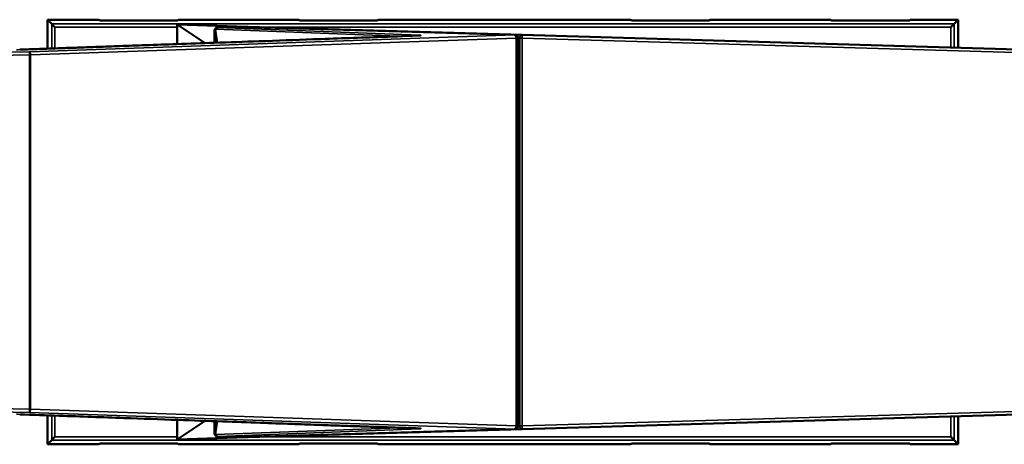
# Model space of a CAD drawing. Header units: millimetres. Extents: x 2784 to 9889, y 3044 to 5581.
# Tile 16 of 29: x 5726 to 7244, y 4926 to 5581. Entities that reach past the tile are written whole.
import ezdxf

# ---------------------------------------------------------------- set-up
doc = ezdxf.new("R2010")
doc.units = ezdxf.units.MM
doc.layers.add('Visibile (ISO)', color=7, linetype='Continuous', lineweight=50)
doc.layers.add('Visibile sottile (ISO)', color=7, linetype='Continuous', lineweight=35)

msp = doc.modelspace()

# ---------------------------------------------------------------- linework, layer by layer
at = {"layer": 'Visibile (ISO)'}
for p, q in [((5768.6, 5535.9), (5768.6, 5580.5)), ((5768.6, 5580.5), (5847.5, 5580.5)), ((5768.6, 5580.5), (5774.9, 5574.2)), ((5774.9, 5574.2), (5779.9, 5569.2)), ((5847.5, 5580.5), (5848.4, 5579.6)), ((5858.4, 5579.2), (5959.3, 5579.2)), ((5968.2, 5572.9), (6011.8, 5544.4)), ((5968.2, 5542.9), (5968.2, 5572.9)), ((6011.8, 5544.4), (5968.2, 5572.9)), ((6060.5, 5570.2), (5968.2, 5572.9)), ((5969.3, 5579.6), (5970.2, 5580.5)), ((5970.2, 5580.5), (6156.3, 5580.5)), ((6156.3, 5580.5), (6157.2, 5579.6)), ((6167.2, 5579.2), (6268.1, 5579.2)), ((6278.1, 5579.6), (6279, 5580.5)), ((6279, 5580.5), (6667.5, 5580.5)), ((6667.5, 5580.5), (6668.4, 5579.6)), ((6678.4, 5579.2), (6779.3, 5579.2)), ((6789.3, 5579.6), (6790.2, 5580.5)), ((6790.2, 5580.5), (6976.3, 5580.5)), ((6976.3, 5580.5), (6977.2, 5579.6)), ((6987.2, 5579.2), (7088.1, 5579.2)), ((7098.1, 5579.6), (7099, 5580.5)), ((7099, 5580.5), (7172.9, 5580.5)), ((7161.6, 5569.2), (7166.6, 5574.2)), ((7166.6, 5574.2), (7172.9, 5580.5)), ((7172.9, 5580.5), (7172.9, 5537.5)), ((6026, 5544.9), (6026, 5563.6)), ((6048.7, 5570.2), (6030.5, 5568.5)), ((6489.4, 5557.3), (6049.3, 5570.2)), ((6500.5, 5557.3), (6060.5, 5570.2)), ((6494.2, 4954.4), (6494.2, 5552.3)), ((8164.5, 5508.3), (6500.5, 5557.3)), ((6500.5, 4949.4), (8164.5, 4998.3)), ((5768.6, 4926.1), (5768.6, 4970.8)), ((7172.9, 4969.2), (7172.9, 4926.1)), ((5968.2, 4933.7), (5968.2, 4963.8)), ((5968.2, 4933.7), (6011.8, 4962.2)), ((6011.8, 4962.2), (5968.2, 4933.7)), ((6026, 4943.1), (6026, 4961.7)), ((5779.9, 4937.5), (5774.9, 4932.5)), ((5968.2, 4933.7), (6060.5, 4936.4)), ((6030.5, 4938.1), (6048.7, 4936.5)), ((6049.3, 4936.4), (6489.4, 4949.4)), ((6060.5, 4936.4), (6500.5, 4949.4)), ((7166.6, 4932.5), (7161.6, 4937.5)), ((5774.9, 4932.5), (5768.6, 4926.1)), ((5847.5, 4926.1), (5768.6, 4926.1)), ((5848.4, 4927), (5847.5, 4926.1)), ((5959.3, 4927.5), (5858.4, 4927.5)), ((5970.2, 4926.1), (5969.3, 4927)), ((6156.3, 4926.1), (5970.2, 4926.1)), ((6157.2, 4927), (6156.3, 4926.1)), ((6268.1, 4927.5), (6167.2, 4927.5)), ((6279, 4926.1), (6278.1, 4927)), ((6667.5, 4926.1), (6279, 4926.1)), ((6668.4, 4927), (6667.5, 4926.1)), ((6779.3, 4927.5), (6678.4, 4927.5)), ((6790.2, 4926.1), (6789.3, 4927)), ((6976.3, 4926.1), (6790.2, 4926.1)), ((6977.2, 4927), (6976.3, 4926.1)), ((7088.1, 4927.5), (6987.2, 4927.5)), ((7099, 4926.1), (7098.1, 4927)), ((7172.9, 4926.1), (7099, 4926.1)), ((7166.6, 4932.5), (7172.9, 4926.1))]:
    msp.add_line(p, q, dxfattribs=at)
for centre, start, end in [((6031, 5563.6), 95.2314, 180), ((6049.1, 5565.2), 88.315, 95.2314), ((6060.3, 5565.2), 88.315, 109.3769), ((6489.2, 5552.3), 0, 88.315), ((6489.2, 4954.4), 271.685, 0), ((6031, 4943.1), 180, 264.7686), ((6049.1, 4941.4), 264.7686, 271.685), ((6060.3, 4941.4), 250.6231, 271.685)]:
    msp.add_arc(centre, 5, start, end, dxfattribs=at)
for centre, start_param, end_param in [((5858.4, 5579.6), 0.043633, 1.570796), ((5959.3, 5579.6), 1.570797, 3.097959), ((6167.2, 5579.6), 0.043633, 1.570796), ((6268.1, 5579.6), 1.570797, 3.097959), ((6678.4, 5579.6), 0.043633, 1.570796), ((6779.3, 5579.6), 1.570797, 3.097959), ((6987.2, 5579.6), 0.043633, 1.570796), ((7088.1, 5579.6), 1.570796, 3.097959), ((5858.4, 4927), 4.712389, 6.239552), ((5959.3, 4927), 3.185226, 4.712389), ((6167.2, 4927), 4.712389, 6.239552), ((6268.1, 4927), 3.185226, 4.712389), ((6678.4, 4927), 4.712389, 6.239552), ((6779.3, 4927), 3.185226, 4.712389), ((6987.2, 4927), 4.712389, 6.239552), ((7088.1, 4927), 3.185226, 4.712389)]:
    msp.add_ellipse(centre, major_axis=(-10, 0), ratio=0.043661, start_param=start_param, end_param=end_param, dxfattribs=at)
for points, knots in [([(5725.6, 5534.4), (5728.7, 5534.5), (5731.8, 5534.6), (5738.6, 5534.8), (5742.4, 5535), (5750.6, 5535.2), (5755, 5535.4), (5764.9, 5535.7), (5770.3, 5535.9), (5782.1, 5536.3), (5788.5, 5536.6), (5802.7, 5537.1), (5810.5, 5537.3), (5827.5, 5537.9), (5836.8, 5538.3), (5857.2, 5539), (5868.3, 5539.4), (5892.9, 5540.3), (5906.2, 5540.7), (5935.6, 5541.8), (5951.7, 5542.3), (5987, 5543.6), (6006.2, 5544.2), (6048.6, 5545.7), (6071.7, 5546.5), (6122.5, 5548.3), (6150.3, 5549.3), (6211.3, 5551.5), (6244.5, 5552.6), (6298.1, 5554.5), (6318.4, 5555.2), (6338.7, 5556)], [0.001028, 0.001028, 0.001028, 0.001028, 1, 1, 2.2, 2.2, 3.64, 3.64, 5.368, 5.368, 7.4416, 7.4416, 9.92992, 9.92992, 12.915904, 12.915904, 16.499085, 16.499085, 20.798902, 20.798902, 25.958682, 25.958682, 32.150419, 32.150419, 39.580502, 39.580502, 48.496603, 48.496603, 59.195923, 59.195923, 65.719461, 65.719461, 65.719461, 65.719461]), ([(6338.7, 5556), (6339.3, 5556), (6339.8, 5556), (6340.8, 5556), (6341.3, 5556.1), (6342.1, 5556.1), (6342.4, 5556.1), (6342.9, 5556.2), (6343.1, 5556.2), (6343.3, 5556.2), (6343.4, 5556.2), (6343.5, 5556.2), (6343.5, 5556.2), (6343.5, 5556.2)], [0, 0, 0, 0, 0.1887115, 0.1887115, 0.3589784, 0.3589784, 0.4985653, 0.4985653, 0.6105997, 0.6105997, 0.7001706, 0.7001706, 0.7558384, 0.7558384, 0.7558384, 0.7558384]), ([(6338.7, 4950.7), (6335.6, 4950.8), (6332.5, 4950.9), (6325.6, 4951.2), (6321.9, 4951.3), (6313.7, 4951.6), (6309.2, 4951.7), (6299.3, 4952.1), (6294, 4952.3), (6282.1, 4952.7), (6275.7, 4952.9), (6261.5, 4953.4), (6253.8, 4953.7), (6236.7, 4954.3), (6227.5, 4954.6), (6207, 4955.3), (6195.9, 4955.7), (6171.4, 4956.6), (6158, 4957.1), (6128.6, 4958.1), (6112.5, 4958.7), (6077.2, 4959.9), (6058, 4960.6), (6015.6, 4962.1), (5992.5, 4962.9), (5941.7, 4964.7), (5914, 4965.7), (5853, 4967.8), (5819.7, 4969), (5766.1, 4970.9), (5745.9, 4971.6), (5725.6, 4972.3)], [0, 0, 0, 0, 1, 1, 2.2, 2.2, 3.64, 3.64, 5.368, 5.368, 7.4416, 7.4416, 9.92992, 9.92992, 12.915904, 12.915904, 16.499085, 16.499085, 20.798902, 20.798902, 25.958682, 25.958682, 32.150419, 32.150419, 39.580502, 39.580502, 48.496603, 48.496603, 59.195923, 59.195923, 65.718433, 65.718433, 65.718433, 65.718433]), ([(6343.5, 4950.4), (6343.5, 4950.4), (6343.5, 4950.4), (6343.5, 4950.4), (6343.4, 4950.4), (6343.1, 4950.5), (6342.9, 4950.5), (6342.4, 4950.5), (6342, 4950.6), (6341, 4950.6), (6340.3, 4950.6), (6339.3, 4950.7), (6339, 4950.7), (6338.7, 4950.7)], [0.4044923, 0.4044923, 0.4044923, 0.4044923, 0.4502102, 0.4502102, 0.5330401, 0.5330401, 0.6467647, 0.6467647, 0.8199348, 0.8199348, 1.0481134, 1.0481134, 1.1546444, 1.1546444, 1.1546444, 1.1546444])]:
    msp.add_open_spline(points, degree=3, knots=knots, dxfattribs=at)
for points in [[(5725.6, 5534.4), (5725.6, 5534.4), (5725.6, 5534.4), (5725.6, 5534.4)], [(5725.6, 4972.3), (5725.6, 4972.3), (5725.6, 4972.3), (5725.6, 4972.3)]]:
    msp.add_open_spline(points, degree=3, dxfattribs=at)
at = {"layer": 'Visibile sottile (ISO)'}
for p, q in [((5774.9, 5574.2), (7166.6, 5574.2)), ((5774.9, 5574.2), (5774.9, 5536.1)), ((7166.6, 5537.7), (7166.6, 5574.2)), ((5779.9, 5536.3), (5779.9, 5569.2)), ((5779.9, 5569.2), (5968.2, 5569.2)), ((6026.1, 5563.6), (6026, 5563.6)), ((6026.1, 5563.6), (6026.1, 5563.5)), ((6026.1, 5544.9), (6026.1, 5563.6)), ((6026.1, 5563.5), (6028.8, 5545)), ((6030.7, 5545.1), (6027.6, 5565.7)), ((6027.6, 5565.7), (6309.5, 5554.9)), ((6030.9, 5568.5), (6049.1, 5570.2)), ((6030.9, 5568.5), (6030.9, 5568.5)), ((6342.1, 5556.7), (6030.9, 5568.5)), ((6049.1, 5570.2), (6489.1, 5557.3)), ((6095.9, 5569.2), (7161.6, 5569.2)), ((7161.6, 5569.2), (7161.6, 5537.8)), ((6489.1, 5557.3), (5740.5, 5531.2)), ((5742.3, 5526.2), (6491, 5552.3)), ((6494.2, 5552.3), (6491, 5552.3)), ((6491, 5552.3), (6491, 4954.4)), ((6494.2, 5552.4), (6496.8, 5552.3)), ((6500.3, 5552.3), (6496.8, 5552.3)), ((6496.8, 5552.3), (6496.8, 4954.4)), ((6500.5, 5557.3), (6500.3, 5552.3)), ((6500.3, 4954.4), (6500.3, 5552.3)), ((6500.3, 5552.3), (8164.4, 5503.3)), ((5740.5, 5531.2), (4418.7, 5508.4)), ((5740.5, 5526.2), (5740.5, 5531.2)), ((4418.8, 5503.4), (5740.5, 5526.2)), ((5742.3, 5526.2), (5740.5, 5526.2)), ((5740.5, 5526.2), (5740.5, 4980.4)), ((5742.3, 4980.4), (5742.3, 5526.2)), ((4418.7, 4998.3), (5740.5, 4975.4)), ((5740.5, 4980.4), (4418.8, 5003.2)), ((8164.4, 5003.3), (6500.3, 4954.4)), ((5740.5, 4975.4), (5740.5, 4980.4)), ((5740.5, 4980.4), (5742.3, 4980.4)), ((5740.5, 4975.4), (6489.1, 4949.4)), ((6491, 4954.4), (5742.3, 4980.4)), ((5774.9, 4970.6), (5774.9, 4932.5)), ((5779.9, 4937.5), (5779.9, 4970.4)), ((7161.6, 4968.8), (7161.6, 4937.5)), ((7166.6, 4932.5), (7166.6, 4969)), ((6026.1, 4943.1), (6026.1, 4961.7)), ((6028.8, 4961.6), (6026.1, 4943.1)), ((6027.6, 4941), (6030.7, 4961.6)), ((6309.5, 4951.7), (6027.6, 4941)), ((6491, 4954.4), (6494.2, 4954.4)), ((6496.8, 4954.4), (6494.2, 4954.3)), ((6496.8, 4954.4), (6500.3, 4954.4)), ((6500.3, 4954.4), (6500.5, 4949.4)), ((5968.2, 4937.5), (5779.9, 4937.5)), ((6026, 4943.1), (6026.1, 4943.1)), ((6026.1, 4943.1), (6026.1, 4943.1)), ((6030.9, 4938.1), (6342.1, 4950)), ((6030.9, 4938.1), (6030.9, 4938.1)), ((6049.1, 4936.4), (6030.9, 4938.1)), ((6489.1, 4949.4), (6049.1, 4936.4)), ((7161.6, 4937.5), (6095.9, 4937.5)), ((5774.9, 4932.5), (7166.6, 4932.5))]:
    msp.add_line(p, q, dxfattribs=at)
for centre, major_axis, ratio, start_param, end_param in [((6031, 5563.5), (1.28, 4.83), 0.985715, 0.280545, 1.826721), ((6031, 5563.6), (1.28, 4.83), 0.985715, 0.280545, 1.826721), ((6031, 5563.5), (-4.95, -0.74), 0.66534, 5.372807, 6.063162), ((6031, 5563.5), (0.19, 5), 0.764858, 0.072451, 1.155997), ((6031, 5563.6), (-0.46, 4.98), 0.845664, 6.195701, 6.283185), ((6049.1, 5565.2), (-0.46, 4.98), 0.845664, 6.195701, 6.283185), ((6049.1, 5565.2), (0.15, 5), 0.706954, 0, 0.065981), ((6060.3, 5565.2), (0.15, 5), 0.706954, 0, 0.367599), ((6342.2, 5551.7), (0.19, 5), 0.764858, 0.072451, 0.539482), ((6342.2, 5551.7), (-0.19, -5), 0.764858, 3.684201, 3.684244), ((6339.9, 5556.3), (-4.72, -0.11), 0.057337, 2.723038, 2.922546), ((6489.2, 5552.3), (-0.17, 5), 0.350721, 4.700196, 6.23337), ((6489.2, 5552.3), (0.15, 5), 0.706954, 0, 0.065981), ((6500.3, 5552.3), (0.15, 5), 0.706954, 0, 1.59159), ((5714.1, 5534.9), (18.7, 0.1), 0.039977, 5.073888, 5.379072), ((5740.5, 5526.2), (-0.17, 5), 0.350721, 4.700196, 6.184374), ((5740.5, 5526.2), (-0.17, 5), 0.350716, 6.184349, 6.233344), ((5740.5, 4980.4), (-0.17, -5), 0.350721, 0.049816, 1.58299), ((6342.2, 4955), (0.19, -5), 0.764858, 5.740559, 5.740601), ((6342.2, 4955), (0.19, -5), 0.764858, 5.743729, 6.210734), ((6337.7, 4950.3), (-6.92, 0.08), 0.050337, 3.319992, 3.48222), ((6489.2, 4954.4), (-0.17, -5), 0.350721, 0.049816, 1.58299), ((6500.3, 4954.4), (0.15, -5), 0.706954, 4.691595, 6.283185), ((6031, 4943.1), (-4.95, 0.74), 0.66534, 0.220023, 0.910378), ((6031, 4943.1), (1.28, -4.83), 0.985715, 4.456464, 6.00264), ((6031, 4943.1), (1.28, -4.83), 0.985715, 4.456464, 6.00264), ((6031, 4943.1), (0.19, -5), 0.764858, 5.127188, 6.210734), ((6031, 4943.1), (-0.46, -4.98), 0.845664, 0, 0.087484), ((6049.1, 4941.4), (-0.46, -4.98), 0.845664, 0, 0.087484), ((6049.1, 4941.4), (0.15, -5), 0.706954, 6.217204, 6.283185), ((6060.3, 4941.4), (0.15, -5), 0.706954, 5.915586, 6.283185), ((6489.2, 4954.4), (0.15, -5), 0.706954, 6.217204, 6.283185)]:
    msp.add_ellipse(centre, major_axis=major_axis, ratio=ratio, start_param=start_param, end_param=end_param, dxfattribs=at)
for points in [[(5725.6, 5534.4), (5930, 5541.6), (6134.4, 5548.8), (6338.8, 5555.9)], [(6338.7, 5556), (6338.7, 5556), (6338.7, 5556), (6338.8, 5555.9)], [(5725.6, 5534.4), (5725.6, 5534.4), (5725.6, 5534.4), (5725.6, 5534.4)], [(5725.6, 4972.3), (5724.1, 4972.4), (5722.4, 4972.4), (5720.7, 4972.4)], [(5725.6, 4972.3), (5725.6, 4972.3), (5725.6, 4972.3), (5725.6, 4972.3)], [(6338.8, 4950.7), (6134.4, 4957.9), (5930, 4965.1), (5725.6, 4972.3)], [(6338.8, 4950.7), (6338.7, 4950.7), (6338.7, 4950.7), (6338.7, 4950.7)]]:
    msp.add_open_spline(points, degree=3, dxfattribs=at)
for points, knots in [([(6338.8, 5555.9), (6339.5, 5556), (6340.3, 5556), (6340.9, 5556), (6341.6, 5556.1), (6342.2, 5556.1), (6342.8, 5556.1), (6343.3, 5556.2), (6343.7, 5556.2), (6344.1, 5556.3), (6344.1, 5556.3), (6344.2, 5556.3), (6344.2, 5556.3)], [-1.7100734, -1.7100734, -1.7100734, -1.7100734, -1.4657772, -1.4657772, -1.4657772, -1.221481, -1.221481, -1.221481, -0.9771848, -0.9771848, -0.9771848, -0.9336228, -0.9336228, -0.9336228, -0.9336228]), ([(6344.5, 5556.3), (6344.6, 5556.4), (6344.6, 5556.4), (6344.6, 5556.4), (6344.7, 5556.5), (6344.3, 5556.5), (6343.5, 5556.6), (6343.1, 5556.6), (6342.6, 5556.6), (6342.1, 5556.7)], [-0.8168739, -0.8168739, -0.8168739, -0.8168739, -0.7328886, -0.7328886, -0.7328886, -0.2442962, -0.2442962, -0.2442962, 0, 0, 0, 0]), ([(6344.2, 4950.4), (6344.2, 4950.4), (6344.1, 4950.4), (6344.1, 4950.4), (6343.7, 4950.4), (6343.3, 4950.5), (6342.8, 4950.5), (6341.7, 4950.6), (6340.3, 4950.7), (6338.8, 4950.7)], [-0.7763692, -0.7763692, -0.7763692, -0.7763692, -0.7328886, -0.7328886, -0.7328886, -0.4885924, -0.4885924, -0.4885924, 0, 0, 0, 0]), ([(6342.1, 4950), (6342.6, 4950), (6343.5, 4950.1), (6344.6, 4950.2), (6344.7, 4950.3), (6344.5, 4950.3)], [-1.7100734, -1.7100734, -1.7100734, -1.7100734, -1.4657772, -1.221481, -0.8937141, -0.8937141, -0.8937141, -0.8937141])]:
    msp.add_open_spline(points, degree=3, knots=knots, dxfattribs=at)

doc.saveas('drawing.dxf')
